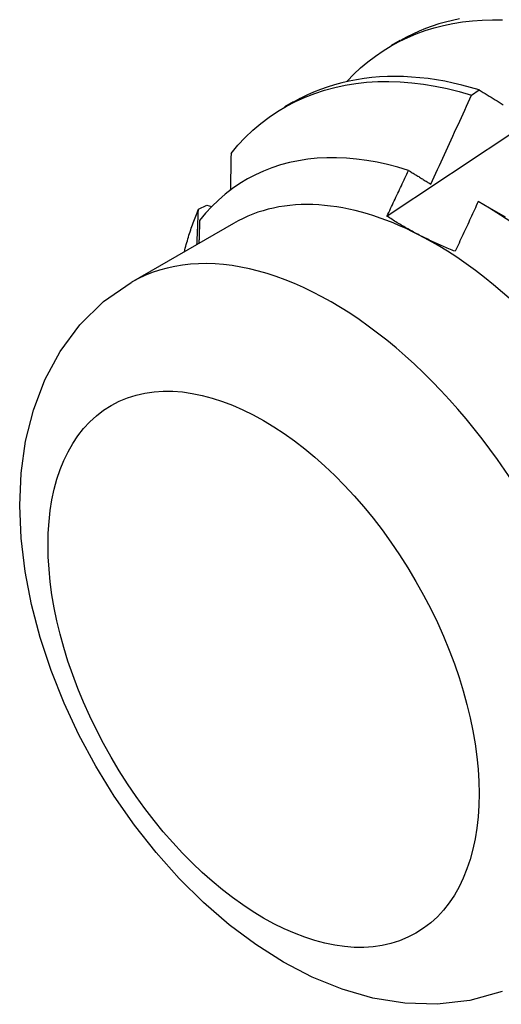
# Model space of a CAD drawing. Header units: inches. Extents: x 17 to 237, y 17 to 149.
# Tile 84 of 113: x 223.008 to 223.165, y 78.215 to 78.536. Entities that reach past the tile are written whole.
import ezdxf

# ---------------------------------------------------------------- set-up
doc = ezdxf.new("R2010")
doc.units = ezdxf.units.IN
doc.header["$MEASUREMENT"] = 0
doc.layers.add('Visible Edges(ANSI)', color=7, linetype='Continuous', lineweight=25)
doc.layers.add('Visible Tangent Edges(ANSI)', color=7, linetype='Continuous', lineweight=25)

msp = doc.modelspace()

# ---------------------------------------------------------------- linework, layer by layer
at = {"layer": 'Visible Edges(ANSI)'}
for p, q in [((223.1291, 78.52756), (223.13191, 78.52919)), ((223.15514, 78.51121), (223.15765, 78.51293)), ((223.0943, 78.50747), (223.09712, 78.5091)), ((223.15794, 78.47618), (223.1661, 78.47149)), ((223.06609, 78.47396), (223.06879, 78.47532)), ((223.06879, 78.47532), (223.07041, 78.47485)), ((223.07755, 78.46939), (223.04414, 78.4501))]:
    msp.add_line(p, q, dxfattribs=at)
at = {"layer": 'Visible Edges(ANSI)', "flags": 128}
for points in [[(223.12759, 78.47173), (223.13356, 78.47571), (223.13952, 78.47969), (223.14549, 78.48367), (223.15146, 78.48764), (223.15743, 78.49161), (223.16339, 78.49557), (223.16936, 78.49953), (223.17533, 78.50348), (223.1813, 78.50743), (223.18728, 78.51137), (223.19325, 78.51531), (223.19922, 78.51925), (223.2052, 78.52318), (223.21117, 78.5271), (223.21715, 78.53102), (223.22312, 78.53494), (223.2291, 78.53885)], [(223.11457, 78.5158), (223.11674, 78.51804), (223.119, 78.52015), (223.12136, 78.52213), (223.1238, 78.52398), (223.12632, 78.5257), (223.12892, 78.52728), (223.13159, 78.52874), (223.13435, 78.53005), (223.13717, 78.53124), (223.14006, 78.53229), (223.14302, 78.53321), (223.14604, 78.53398), (223.14912, 78.53463), (223.15226, 78.53513), (223.15545, 78.53549), (223.1587, 78.53572), (223.16199, 78.5358), (223.16533, 78.53575)], [(223.15124, 78.53612), (223.14896, 78.53563), (223.14671, 78.53507), (223.14449, 78.53444), (223.14231, 78.53372), (223.14017, 78.53294), (223.13806, 78.53208), (223.136, 78.53114), (223.13397, 78.53013), (223.13198, 78.52905)], [(223.07674, 78.4922), (223.07899, 78.49488), (223.08136, 78.4974), (223.08384, 78.49976), (223.08643, 78.50196), (223.08912, 78.504), (223.09191, 78.50588), (223.0948, 78.5076), (223.09779, 78.50916), (223.10086, 78.51055), (223.10402, 78.51178), (223.10726, 78.51284), (223.11058, 78.51374), (223.11398, 78.51446), (223.11744, 78.51502), (223.12097, 78.51542), (223.12457, 78.51564), (223.12822, 78.51569), (223.13193, 78.51557), (223.13569, 78.51528), (223.1395, 78.51481), (223.14335, 78.51418), (223.14725, 78.51336), (223.15118, 78.51237), (223.15514, 78.51121)], [(223.15765, 78.51293), (223.15483, 78.51376), (223.15202, 78.51451), (223.14924, 78.51517), (223.14647, 78.51574), (223.14372, 78.51622), (223.14099, 78.51662), (223.13829, 78.51692), (223.13561, 78.51714), (223.13296, 78.51727), (223.13033, 78.51732), (223.12774, 78.51728), (223.12517, 78.51715), (223.12263, 78.51693), (223.12013, 78.51663), (223.11766, 78.51624), (223.11522, 78.51577), (223.11282, 78.51522), (223.11046, 78.51458), (223.10814, 78.51385), (223.10586, 78.51304), (223.10362, 78.51215), (223.10143, 78.51117), (223.09928, 78.51012), (223.09717, 78.50897)], [(223.15765, 78.51293), (223.1583, 78.51253), (223.15895, 78.51213), (223.1596, 78.51173), (223.16025, 78.51133), (223.1609, 78.51093), (223.16156, 78.51052), (223.16221, 78.51012), (223.16287, 78.50972), (223.16352, 78.50931), (223.16418, 78.50891), (223.16484, 78.50851), (223.1655, 78.5081)], [(223.14188, 78.48219), (223.14244, 78.48339), (223.143, 78.4846), (223.14356, 78.4858), (223.14412, 78.48701), (223.14468, 78.48822), (223.14524, 78.48942), (223.1458, 78.49063), (223.14635, 78.49184), (223.14691, 78.49305), (223.14746, 78.49426), (223.14802, 78.49546), (223.14857, 78.49667), (223.14912, 78.49788), (223.14967, 78.49909), (223.15022, 78.5003), (223.15077, 78.50151), (223.15132, 78.50272), (223.15187, 78.50393), (223.15242, 78.50515), (223.15296, 78.50636), (223.15351, 78.50757), (223.15405, 78.50878), (223.15459, 78.50999), (223.15514, 78.51121)], [(223.13463, 78.48666), (223.13117, 78.48769), (223.12774, 78.48858), (223.12435, 78.48932), (223.12099, 78.48991), (223.11767, 78.49036), (223.11439, 78.49065), (223.11116, 78.49079), (223.10797, 78.49078), (223.10483, 78.49062), (223.10174, 78.4903), (223.09872, 78.48983), (223.09577, 78.48921), (223.09288, 78.48844), (223.09007, 78.48753), (223.08733, 78.48646), (223.08467, 78.48525), (223.08209, 78.48388), (223.0796, 78.48238), (223.07718, 78.48073), (223.07486, 78.47893), (223.07262, 78.47699), (223.07048, 78.47491), (223.06843, 78.4727), (223.06649, 78.47036)], [(223.07674, 78.4922), (223.07673, 78.4917), (223.07672, 78.4912), (223.07671, 78.49071), (223.0767, 78.49021), (223.07669, 78.48971), (223.07668, 78.48921), (223.07667, 78.48872), (223.07666, 78.48822), (223.07666, 78.48772), (223.07665, 78.48722), (223.07664, 78.48672), (223.07663, 78.48622), (223.07662, 78.48572), (223.07661, 78.48522), (223.0766, 78.48473), (223.07659, 78.48423), (223.07657, 78.48373), (223.07656, 78.48323), (223.07655, 78.48273), (223.07654, 78.48223), (223.07653, 78.48172), (223.07652, 78.48122), (223.07651, 78.48072), (223.0765, 78.48022)], [(223.12759, 78.47173), (223.12789, 78.47235), (223.12818, 78.47297), (223.12848, 78.47359), (223.12877, 78.47421), (223.12907, 78.47483), (223.12936, 78.47546), (223.12966, 78.47608), (223.12995, 78.4767), (223.13025, 78.47732), (223.13054, 78.47794), (223.13083, 78.47856), (223.13113, 78.47919), (223.13142, 78.47981), (223.13171, 78.48043), (223.13201, 78.48105), (223.1323, 78.48167), (223.13259, 78.4823), (223.13288, 78.48292), (223.13317, 78.48354), (223.13346, 78.48416), (223.13376, 78.48479), (223.13405, 78.48541), (223.13434, 78.48603), (223.13463, 78.48666)], [(223.13463, 78.48666), (223.13493, 78.48647), (223.13523, 78.48629), (223.13553, 78.4861), (223.13583, 78.48592), (223.13613, 78.48573), (223.13643, 78.48555), (223.13673, 78.48536), (223.13703, 78.48517), (223.13734, 78.48499), (223.13764, 78.4848), (223.13794, 78.48462), (223.13824, 78.48443), (223.13854, 78.48424), (223.13885, 78.48406), (223.13915, 78.48387), (223.13945, 78.48368), (223.13975, 78.4835), (223.14006, 78.48331), (223.14036, 78.48312), (223.14066, 78.48294), (223.14097, 78.48275), (223.14127, 78.48256), (223.14158, 78.48237), (223.14188, 78.48219)], [(223.15737, 78.47651), (223.15706, 78.47583), (223.15674, 78.47515), (223.15643, 78.47448), (223.15612, 78.4738), (223.15581, 78.47312), (223.1555, 78.47244), (223.15518, 78.47177), (223.15487, 78.47109), (223.15456, 78.47041), (223.15425, 78.46973), (223.15393, 78.46906), (223.15362, 78.46838), (223.1533, 78.4677), (223.15299, 78.46703), (223.15268, 78.46635), (223.15236, 78.46567), (223.15205, 78.465), (223.15173, 78.46432), (223.15141, 78.46365), (223.1511, 78.46297), (223.15078, 78.46229), (223.15047, 78.46162), (223.15015, 78.46094), (223.14983, 78.46027)], [(223.16831, 78.46964), (223.16467, 78.47207), (223.16102, 78.47436), (223.15737, 78.47651)], [(223.06151, 78.46008), (223.06167, 78.46069), (223.06182, 78.4613), (223.06198, 78.46191), (223.06215, 78.46251), (223.06232, 78.46311), (223.06249, 78.4637), (223.06266, 78.4643), (223.06284, 78.46489), (223.06302, 78.46548), (223.0632, 78.46606), (223.06339, 78.46665), (223.06357, 78.46723), (223.06377, 78.4678), (223.06396, 78.46838), (223.06416, 78.46895), (223.06436, 78.46952), (223.06457, 78.47009), (223.06478, 78.47065), (223.06499, 78.47121), (223.0652, 78.47177), (223.06542, 78.47232), (223.06564, 78.47287), (223.06586, 78.47342), (223.06609, 78.47396)], [(223.06563, 78.46251), (223.06565, 78.46299), (223.06567, 78.46347), (223.06569, 78.46394), (223.06571, 78.46442), (223.06573, 78.4649), (223.06575, 78.46538), (223.06577, 78.46586), (223.06579, 78.46634), (223.06581, 78.46681), (223.06583, 78.46729), (223.06585, 78.46777), (223.06587, 78.46825), (223.06589, 78.46872), (223.06591, 78.4692), (223.06592, 78.46968), (223.06594, 78.47016), (223.06596, 78.47063), (223.06598, 78.47111), (223.066, 78.47159), (223.06602, 78.47206), (223.06604, 78.47254), (223.06605, 78.47301), (223.06607, 78.47349), (223.06609, 78.47396)], [(223.06649, 78.47036), (223.06648, 78.47005), (223.06647, 78.46974), (223.06646, 78.46942), (223.06645, 78.46911), (223.06644, 78.4688), (223.06643, 78.46849), (223.06642, 78.46818), (223.06641, 78.46786), (223.0664, 78.46755), (223.06639, 78.46724), (223.06638, 78.46693), (223.06637, 78.46662), (223.06636, 78.4663), (223.06635, 78.46599), (223.06634, 78.46568), (223.06633, 78.46537), (223.06632, 78.46505), (223.06631, 78.46474), (223.0663, 78.46443), (223.06629, 78.46411), (223.06628, 78.4638), (223.06627, 78.46349), (223.06626, 78.46317), (223.06625, 78.46286)], [(223.1381, 78.46558), (223.13764, 78.46582), (223.13717, 78.46607), (223.13671, 78.46631), (223.13625, 78.46656), (223.1358, 78.4668), (223.13534, 78.46705), (223.13489, 78.4673), (223.13444, 78.46755), (223.134, 78.4678), (223.13355, 78.46806), (223.13311, 78.46831), (223.13267, 78.46857), (223.13224, 78.46882), (223.1318, 78.46908), (223.13137, 78.46934), (223.13094, 78.4696), (223.13052, 78.46986), (223.13009, 78.47013), (223.12967, 78.47039), (223.12925, 78.47066), (223.12883, 78.47092), (223.12842, 78.47119), (223.128, 78.47146), (223.12759, 78.47173)], [(223.14983, 78.46027), (223.14932, 78.46047), (223.14881, 78.46068), (223.1483, 78.46088), (223.14779, 78.46109), (223.14728, 78.4613), (223.14678, 78.46152), (223.14628, 78.46173), (223.14578, 78.46194), (223.14529, 78.46216), (223.14479, 78.46238), (223.1443, 78.4626), (223.14381, 78.46282), (223.14332, 78.46304), (223.14284, 78.46326), (223.14236, 78.46349), (223.14188, 78.46372), (223.1414, 78.46394), (223.14092, 78.46417), (223.14045, 78.4644), (223.13997, 78.46464), (223.1395, 78.46487), (223.13903, 78.46511), (223.13857, 78.46534), (223.1381, 78.46558)], [(223.16513, 78.21872), (223.15465, 78.21578), (223.14399, 78.21455), (223.1334, 78.21487), (223.12303, 78.21656), (223.11297, 78.21945), (223.10324, 78.2234), (223.09385, 78.22829), (223.0848, 78.23402), (223.0761, 78.24053), (223.06777, 78.24775), (223.05983, 78.25561), (223.05231, 78.26406), (223.04524, 78.27303), (223.03866, 78.28246), (223.03262, 78.29229), (223.02713, 78.30244), (223.02226, 78.31285), (223.01802, 78.32345), (223.01446, 78.33419), (223.01162, 78.345), (223.00954, 78.35582), (223.00825, 78.36661), (223.0078, 78.37732), (223.00826, 78.38789), (223.00972, 78.39829), (223.01225, 78.40846), (223.01597, 78.41829), (223.02098, 78.42762), (223.02738, 78.43623), (223.03516, 78.44383), (223.04414, 78.4501)]]:
    msp.add_lwpolyline(points, dxfattribs=at)
at = {"layer": 'Visible Edges(ANSI)'}
for major_axis, start_param, end_param in [((-0.06545, 0.11337), 5.550735, 6.283185), ((0.06545, -0.11337), 1.361945, 2.409143)]:
    msp.add_ellipse((223.143, 78.35602), major_axis=major_axis, ratio=0.57735, start_param=start_param, end_param=end_param, dxfattribs=at)
at = {"layer": 'Visible Tangent Edges(ANSI)'}
msp.add_ellipse((223.1096, 78.33673), major_axis=(0.06545, -0.11337), ratio=0.57735, start_param=0, end_param=3.141593, dxfattribs=at)
msp.add_ellipse((223.08733, 78.32387), major_axis=(0.0497, -0.08609), ratio=0.57735, dxfattribs=at)

doc.saveas('drawing.dxf')
